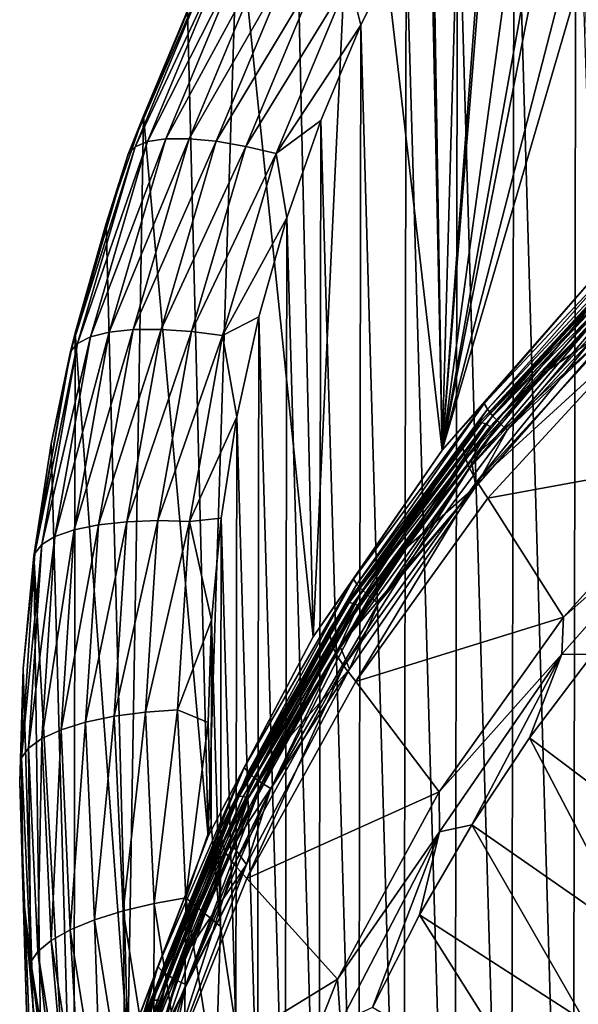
# Model space of a CAD drawing. Header units: metres. Extents: x -24 to 24, y -256 to 25.
# Tile 79 of 256: x -24.29 to -17.63, y -225.57 to -213.84. Entities that reach past the tile are written whole.
import ezdxf

# ---------------------------------------------------------------- set-up
doc = ezdxf.new("R2010")
doc.units = ezdxf.units.M
doc.layers.add('solid_DOMO_KURZ_SW0002', color=7, linetype='CONTINUOUS')

msp = doc.modelspace()

# ---------------------------------------------------------------- linework, layer by layer
at = {"layer": 'solid_DOMO_KURZ_SW0002'}
for points in [[(-16.332239, -207.774078, 168.932022), (-17.657221, -209.671875, 169.505798), (-16.905218, -235.670044, 177.717178)], [(-20.269735, -210.163788, 167.214157), (-19.457464, -209.056824, 166.879623), (-19.254427, -218.96666, 136.113297)], [(-19.457464, -209.056824, 166.879623), (-19.399977, -211.260544, 159.985413), (-19.254427, -218.96666, 136.113297)], [(-17.657221, -209.671875, 169.505798), (-18.394556, -210.674988, 169.807556), (-17.699261, -234.715576, 177.40123)], [(-17.657221, -209.671875, 169.505798), (-17.699261, -234.715576, 177.40123), (-16.905218, -235.670044, 177.717178)], [(-21.013554, -211.314011, 167.563049), (-20.269735, -210.163788, 167.214157), (-20.788355, -221.190948, 136.814606)], [(-20.269735, -210.163788, 167.214157), (-19.254427, -218.96666, 136.113297), (-20.788355, -221.190948, 136.814606)], [(-18.394556, -210.674988, 169.807556), (-19.069647, -211.716858, 170.122253), (-18.433311, -233.718689, 177.072433)], [(-18.394556, -210.674988, 169.807556), (-18.433311, -233.718689, 177.072433), (-17.699261, -234.715576, 177.40123)], [(-21.686182, -212.503296, 167.92514), (-21.013554, -211.314011, 167.563049), (-20.788355, -221.190948, 136.814606)], [(-19.399977, -211.260544, 159.985413), (-19.342718, -213.456223, 153.116425), (-19.254427, -218.96666, 136.113297)], [(-19.069647, -211.716858, 170.122253), (-19.679756, -212.793442, 170.448776), (-19.104725, -232.682892, 176.732086)], [(-19.069647, -211.716858, 170.122253), (-19.104725, -232.682892, 176.732086), (-18.433311, -233.718689, 177.072433)], [(-22.28548, -213.727829, 168.299423), (-21.686182, -212.503296, 167.92514), (-22.041159, -223.570023, 137.564728)], [(-21.686182, -212.503296, 167.92514), (-20.788355, -221.190948, 136.814606), (-22.041159, -223.570023, 137.564728)], [(-20.36063, -213.341309, 170.575256), (-20.22323, -213.901581, 170.786331), (-19.679756, -212.793442, 170.448776)], [(-19.679756, -212.793442, 170.448776), (-20.22323, -213.901581, 170.786331), (-19.711382, -231.611603, 176.381439)], [(-19.679756, -212.793442, 170.448776), (-19.711382, -231.611603, 176.381439), (-19.104725, -232.682892, 176.732086)], [(-21.971598, -213.092178, 168.853607), (-22.048979, -213.170685, 168.47406), (-22.992355, -215.44194, 169.167145)], [(-21.971598, -213.092178, 168.853607), (-22.992355, -215.44194, 169.167145), (-22.911665, -215.354614, 169.544067)], [(-22.911665, -215.354614, 169.544067), (-22.762413, -215.291077, 169.922272), (-21.828466, -213.04425, 169.236465)], [(-21.971598, -213.092178, 168.853607), (-22.911665, -215.354614, 169.544067), (-21.828466, -213.04425, 169.236465)], [(-22.762413, -215.291077, 169.922272), (-22.545235, -215.257065, 170.282471), (-21.620197, -213.032501, 169.603271)], [(-21.828466, -213.04425, 169.236465), (-22.762413, -215.291077, 169.922272), (-21.620197, -213.032501, 169.603271)], [(-21.620197, -213.032501, 169.603271), (-22.545235, -215.257065, 170.282471), (-21.354166, -213.059387, 169.934311)], [(-22.545235, -215.257065, 170.282471), (-22.267822, -215.255829, 170.605148), (-21.354166, -213.059387, 169.934311)], [(-21.354166, -213.059387, 169.934311), (-22.267822, -215.255829, 170.605148), (-21.043839, -213.123566, 170.21286)], [(-22.992355, -215.44194, 169.167145), (-22.048979, -213.170685, 168.47406), (-22.809324, -214.983337, 168.684677)], [(-22.048979, -213.170685, 168.47406), (-22.28548, -213.727829, 168.299423), (-22.809324, -214.983337, 168.684677)], [(-22.267822, -215.255829, 170.605148), (-21.944221, -215.28743, 170.874039), (-21.043839, -213.123566, 170.21286)], [(-21.043839, -213.123566, 170.21286), (-21.944221, -215.28743, 170.874039), (-20.706577, -213.220047, 170.427872)], [(-21.944221, -215.28743, 170.874039), (-21.592535, -215.348709, 171.078598), (-20.706577, -213.220047, 170.427872)], [(-20.706577, -213.220047, 170.427872), (-21.592535, -215.348709, 171.078598), (-20.36063, -213.341309, 170.575256)], [(-17.58033, -213.248047, 147.049576), (-17.460114, -216.927261, 135.470276), (-19.254427, -218.96666, 136.113297)], [(-17.791771, -213.311783, 147.585251), (-17.58033, -213.248047, 147.049576), (-19.254427, -218.96666, 136.113297)], [(-18.158678, -213.407501, 148.604645), (-17.791771, -213.311783, 147.585251), (-19.254427, -218.96666, 136.113297)], [(-21.592535, -215.348709, 171.078598), (-21.231791, -215.434036, 171.215302), (-20.36063, -213.341309, 170.575256)], [(-20.36063, -213.341309, 170.575256), (-21.231791, -215.434036, 171.215302), (-20.22323, -213.901581, 170.786331)], [(-18.158678, -213.407501, 148.604645), (-19.254427, -218.96666, 136.113297), (-18.260885, -213.430038, 148.911682)], [(-18.50156, -213.473938, 149.681396), (-18.260885, -213.430038, 148.911682), (-19.254427, -218.96666, 136.113297)], [(-19.342718, -213.456223, 153.116425), (-19.097681, -213.501297, 151.956528), (-19.254427, -218.96666, 136.113297)], [(-18.816017, -213.506454, 150.804306), (-18.50156, -213.473938, 149.681396), (-19.254427, -218.96666, 136.113297)], [(-19.097681, -213.501297, 151.956528), (-18.845066, -213.50766, 150.91597), (-19.254427, -218.96666, 136.113297)], [(-18.816017, -213.506454, 150.804306), (-19.254427, -218.96666, 136.113297), (-18.845066, -213.50766, 150.91597)], [(-22.809324, -214.983337, 168.684677), (-22.28548, -213.727829, 168.299423), (-22.041159, -223.570023, 137.564728)], [(-21.231791, -215.434036, 171.215302), (-20.698305, -215.037674, 171.133926), (-20.22323, -213.901581, 170.786331)], [(-20.22323, -213.901581, 170.786331), (-20.698305, -215.037674, 171.133926), (-20.251211, -230.508392, 176.02182)], [(-20.22323, -213.901581, 170.786331), (-20.251211, -230.508392, 176.02182), (-19.711382, -231.611603, 176.381439)], [(-23.255857, -216.265366, 169.079666), (-22.809324, -214.983337, 168.684677), (-22.995892, -226.071732, 138.353516)], [(-22.992355, -215.44194, 169.167145), (-22.809324, -214.983337, 168.684677), (-23.255857, -216.265366, 169.079666)], [(-22.809324, -214.983337, 168.684677), (-22.041159, -223.570023, 137.564728), (-22.995892, -226.071732, 138.353516)], [(-21.231791, -215.434036, 171.215302), (-21.103296, -216.197556, 171.490387), (-20.698305, -215.037674, 171.133926)], [(-20.698305, -215.037674, 171.133926), (-21.103296, -216.197556, 171.490387), (-20.722435, -229.377075, 175.654572)], [(-20.698305, -215.037674, 171.133926), (-20.722435, -229.377075, 175.654572), (-20.251211, -230.508392, 176.02182)], [(-23.597685, -217.697342, 170.265411), (-23.443964, -217.617676, 170.638748), (-22.762413, -215.291077, 169.922272)], [(-22.911665, -215.354614, 169.544067), (-23.597685, -217.697342, 170.265411), (-22.762413, -215.291077, 169.922272)], [(-23.443964, -217.617676, 170.638748), (-23.220285, -217.560623, 170.991974), (-22.545235, -215.257065, 170.282471)], [(-22.762413, -215.291077, 169.922272), (-23.443964, -217.617676, 170.638748), (-22.545235, -215.257065, 170.282471)], [(-23.220285, -217.560623, 170.991974), (-22.93457, -217.530273, 171.305878), (-22.267822, -215.255829, 170.605148)], [(-22.545235, -215.257065, 170.282471), (-23.220285, -217.560623, 170.991974), (-22.267822, -215.255829, 170.605148)], [(-22.267822, -215.255829, 170.605148), (-22.93457, -217.530273, 171.305878), (-21.944221, -215.28743, 170.874039)], [(-22.93457, -217.530273, 171.305878), (-22.601282, -217.528168, 171.56459), (-21.944221, -215.28743, 170.874039)], [(-21.944221, -215.28743, 170.874039), (-22.601282, -217.528168, 171.56459), (-21.592535, -215.348709, 171.078598)], [(-22.911665, -215.354614, 169.544067), (-22.992355, -215.44194, 169.167145), (-23.68079, -217.793808, 169.891251)], [(-22.911665, -215.354614, 169.544067), (-23.68079, -217.793808, 169.891251), (-23.597685, -217.697342, 170.265411)], [(-23.68079, -217.793808, 169.891251), (-22.992355, -215.44194, 169.167145), (-23.623585, -217.56958, 169.483154)], [(-22.992355, -215.44194, 169.167145), (-23.255857, -216.265366, 169.079666), (-23.623585, -217.56958, 169.483154)], [(-22.601282, -217.528168, 171.56459), (-22.239067, -217.553009, 171.758148), (-21.592535, -215.348709, 171.078598)], [(-21.592535, -215.348709, 171.078598), (-22.239067, -217.553009, 171.758148), (-21.231791, -215.434036, 171.215302)], [(-22.239067, -217.553009, 171.758148), (-21.867525, -217.60112, 171.883621), (-21.231791, -215.434036, 171.215302)], [(-21.231791, -215.434036, 171.215302), (-21.867525, -217.60112, 171.883621), (-21.103296, -216.197556, 171.490387)], [(-21.867525, -217.60112, 171.883621), (-21.436848, -217.377289, 171.854599), (-21.103296, -216.197556, 171.490387)], [(-21.103296, -216.197556, 171.490387), (-21.436848, -217.377289, 171.854599), (-21.123505, -228.221268, 175.280991)], [(-21.103296, -216.197556, 171.490387), (-21.123505, -228.221268, 175.280991), (-20.722435, -229.377075, 175.654572)], [(-23.623585, -217.56958, 169.483154), (-23.255857, -216.265366, 169.079666), (-22.995892, -226.071732, 138.353516)], [(-16.96101, -216.500122, 135.201324), (-18.753395, -218.412964, 135.804443), (-17.460114, -216.927261, 135.470276)], [(-18.713991, -218.478943, 135.699677), (-18.753395, -218.412964, 135.804443), (-16.96101, -216.500122, 135.201324)], [(-16.925373, -216.570114, 135.097824), (-18.713991, -218.478943, 135.699677), (-16.96101, -216.500122, 135.201324)], [(-18.651791, -218.557144, 135.616623), (-18.713991, -218.478943, 135.699677), (-16.925373, -216.570114, 135.097824)], [(-16.86912, -216.654663, 135.016769), (-18.651791, -218.557144, 135.616623), (-16.925373, -216.570114, 135.097824)], [(-18.806799, -218.637589, 135.308716), (-16.975731, -216.674927, 134.689896), (-17.178091, -216.87709, 134.672638)], [(-16.950569, -216.677917, 134.763977), (-16.975731, -216.674927, 134.689896), (-18.806799, -218.637589, 135.308716)], [(-16.950569, -216.677917, 134.763977), (-18.806799, -218.637589, 135.308716), (-18.778921, -218.637665, 135.381882)], [(-16.950569, -216.677917, 134.763977), (-18.778921, -218.637665, 135.381882), (-16.911371, -216.698593, 134.828522)], [(-18.778921, -218.637665, 135.381882), (-18.735497, -218.653824, 135.445007), (-16.911371, -216.698593, 134.828522)], [(-16.911371, -216.698593, 134.828522), (-18.735497, -218.653824, 135.445007), (-16.861982, -216.734955, 134.877197)], [(-18.570997, -218.642288, 135.560867), (-18.651791, -218.557144, 135.616623), (-16.86912, -216.654663, 135.016769)], [(-16.796047, -216.748032, 134.963623), (-18.570997, -218.642288, 135.560867), (-16.86912, -216.654663, 135.016769)], [(-18.735497, -218.653824, 135.445007), (-18.68078, -218.684464, 135.491867), (-16.861982, -216.734955, 134.877197)], [(-16.861982, -216.734955, 134.877197), (-18.68078, -218.684464, 135.491867), (-17.080183, -217.048019, 134.988663)], [(-16.796047, -216.748032, 134.963623), (-18.477064, -218.728607, 135.536209), (-18.570997, -218.642288, 135.560867)], [(-16.796047, -216.748032, 134.963623), (-16.71109, -216.843933, 134.941986), (-18.477064, -218.728607, 135.536209)], [(-18.477064, -218.728607, 135.536209), (-16.71109, -216.843933, 134.941986), (-17.096043, -217.403122, 135.100616)], [(-18.753395, -218.412964, 135.804443), (-19.254427, -218.96666, 136.113297), (-17.460114, -216.927261, 135.470276)], [(-19.02, -218.902344, 135.311188), (-17.178091, -216.87709, 134.672638), (-18.970865, -219.074539, 134.553482)], [(-18.806799, -218.637589, 135.308716), (-17.178091, -216.87709, 134.672638), (-19.02, -218.902344, 135.311188)], [(-17.178091, -216.87709, 134.672638), (-17.11985, -217.053238, 133.916168), (-18.970865, -219.074539, 134.553482)], [(-18.970865, -219.074539, 134.553482), (-17.11985, -217.053238, 133.916168), (-18.926758, -219.184265, 134.20195)], [(-17.11985, -217.053238, 133.916168), (-17.073933, -217.165939, 133.565613), (-18.926758, -219.184265, 134.20195)], [(-18.68078, -218.684464, 135.491867), (-18.024982, -218.037537, 135.300659), (-17.080183, -217.048019, 134.988663)], [(-18.024982, -218.037537, 135.300659), (-17.096043, -217.403122, 135.100616), (-17.080183, -217.048019, 134.988663)], [(-18.926758, -219.184265, 134.20195), (-17.073933, -217.165939, 133.565613), (-18.837637, -219.341324, 133.876404)], [(-17.073933, -217.165939, 133.565613), (-16.991003, -217.332138, 133.24292), (-18.837637, -219.341324, 133.876404)], [(-21.867525, -217.60112, 171.883621), (-21.697836, -218.572693, 172.225372), (-21.436848, -217.377289, 171.854599)], [(-21.436848, -217.377289, 171.854599), (-21.697836, -218.572693, 172.225372), (-21.453077, -227.045074, 174.902466)], [(-21.436848, -217.377289, 171.854599), (-21.453077, -227.045074, 174.902466), (-21.123505, -228.221268, 175.280991)], [(-18.906836, -219.078522, 135.628876), (-18.853086, -219.400085, 135.730255), (-17.096043, -217.403122, 135.100616)], [(-18.906836, -219.078522, 135.628876), (-17.096043, -217.403122, 135.100616), (-18.024982, -218.037537, 135.300659)], [(-18.477064, -218.728607, 135.536209), (-17.096043, -217.403122, 135.100616), (-18.853086, -219.400085, 135.730255)], [(-18.837637, -219.341324, 133.876404), (-16.991003, -217.332138, 133.24292), (-16.874403, -217.545639, 132.961655)], [(-23.637766, -219.917358, 171.724411), (-23.346914, -219.857239, 172.029175), (-22.93457, -217.530273, 171.305878)], [(-23.220285, -217.560623, 170.991974), (-23.637766, -219.917358, 171.724411), (-22.93457, -217.530273, 171.305878)], [(-23.346914, -219.857239, 172.029175), (-23.007635, -219.820663, 172.277298), (-22.601282, -217.528168, 171.56459)], [(-22.93457, -217.530273, 171.305878), (-23.346914, -219.857239, 172.029175), (-22.601282, -217.528168, 171.56459)], [(-22.601282, -217.528168, 171.56459), (-23.007635, -219.820663, 172.277298), (-22.239067, -217.553009, 171.758148)], [(-23.007635, -219.820663, 172.277298), (-22.63891, -219.808258, 172.459427), (-22.239067, -217.553009, 171.758148)], [(-22.239067, -217.553009, 171.758148), (-22.63891, -219.808258, 172.459427), (-21.867525, -217.60112, 171.883621)], [(-18.837637, -219.341324, 133.876404), (-16.874403, -217.545639, 132.961655), (-18.70702, -219.539932, 133.590454)], [(-16.084864, -219.057816, 131.444183), (-18.70702, -219.539932, 133.590454), (-16.874403, -217.545639, 132.961655)], [(-24.021948, -220.094147, 171.010147), (-23.865465, -219.997971, 171.378433), (-23.443964, -217.617676, 170.638748)], [(-23.597685, -217.697342, 170.265411), (-24.021948, -220.094147, 171.010147), (-23.443964, -217.617676, 170.638748)], [(-23.911264, -218.891571, 169.893845), (-23.623585, -217.56958, 169.483154), (-23.639647, -228.662231, 139.170288)], [(-23.68079, -217.793808, 169.891251), (-23.623585, -217.56958, 169.483154), (-23.911264, -218.891571, 169.893845)], [(-23.865465, -219.997971, 171.378433), (-23.637766, -219.917358, 171.724411), (-23.220285, -217.560623, 170.991974)], [(-23.443964, -217.617676, 170.638748), (-23.865465, -219.997971, 171.378433), (-23.220285, -217.560623, 170.991974)], [(-23.623585, -217.56958, 169.483154), (-22.995892, -226.071732, 138.353516), (-23.639647, -228.662231, 139.170288)], [(-22.63891, -219.808258, 172.459427), (-22.260689, -219.818344, 172.573227), (-21.867525, -217.60112, 171.883621)], [(-21.867525, -217.60112, 171.883621), (-22.260689, -219.818344, 172.573227), (-21.697836, -218.572693, 172.225372)], [(-23.597685, -217.697342, 170.265411), (-23.68079, -217.793808, 169.891251), (-24.106548, -220.199936, 170.638855)], [(-23.597685, -217.697342, 170.265411), (-24.106548, -220.199936, 170.638855), (-24.021948, -220.094147, 171.010147)], [(-23.68079, -217.793808, 169.891251), (-23.911264, -218.891571, 169.893845), (-24.117935, -220.226974, 170.31044)], [(-24.106548, -220.199936, 170.638855), (-23.68079, -217.793808, 169.891251), (-24.117935, -220.226974, 170.31044)], [(-18.68078, -218.684464, 135.491867), (-18.906836, -219.078522, 135.628876), (-18.024982, -218.037537, 135.300659)], [(-18.753395, -218.412964, 135.804443), (-20.309942, -220.505188, 136.464127), (-19.254427, -218.96666, 136.113297)], [(-20.267269, -220.566772, 136.357971), (-20.309942, -220.505188, 136.464127), (-18.753395, -218.412964, 135.804443)], [(-18.713991, -218.478943, 135.699677), (-20.267269, -220.566772, 136.357971), (-18.753395, -218.412964, 135.804443)], [(-20.199907, -220.638031, 136.27272), (-20.267269, -220.566772, 136.357971), (-18.713991, -218.478943, 135.699677)], [(-18.651791, -218.557144, 135.616623), (-20.199907, -220.638031, 136.27272), (-18.713991, -218.478943, 135.699677)], [(-22.260689, -219.818344, 172.573227), (-21.885506, -219.780243, 172.601639), (-21.697836, -218.572693, 172.225372)], [(-21.697836, -218.572693, 172.225372), (-21.885506, -219.780243, 172.601639), (-21.710085, -225.852173, 174.520294)], [(-21.697836, -218.572693, 172.225372), (-21.710085, -225.852173, 174.520294), (-21.453077, -227.045074, 174.902466)], [(-20.112406, -220.714142, 136.214127), (-20.199907, -220.638031, 136.27272), (-18.651791, -218.557144, 135.616623)], [(-18.570997, -218.642288, 135.560867), (-20.112406, -220.714142, 136.214127), (-18.651791, -218.557144, 135.616623)], [(-20.389866, -220.787521, 135.986588), (-18.806799, -218.637589, 135.308716), (-19.02, -218.902344, 135.311188)], [(-18.778921, -218.637665, 135.381882), (-18.806799, -218.637589, 135.308716), (-20.389866, -220.787521, 135.986588)], [(-18.778921, -218.637665, 135.381882), (-20.389866, -220.787521, 135.986588), (-20.359644, -220.784409, 136.058746)], [(-18.778921, -218.637665, 135.381882), (-20.359644, -220.784409, 136.058746), (-18.735497, -218.653824, 135.445007)], [(-20.359644, -220.784409, 136.058746), (-20.312561, -220.795593, 136.1203), (-18.735497, -218.653824, 135.445007)], [(-18.735497, -218.653824, 135.445007), (-20.312561, -220.795593, 136.1203), (-18.68078, -218.684464, 135.491867)], [(-20.312561, -220.795593, 136.1203), (-20.253241, -220.819977, 136.165207), (-18.68078, -218.684464, 135.491867)], [(-18.68078, -218.684464, 135.491867), (-20.253241, -220.819977, 136.165207), (-18.906836, -219.078522, 135.628876)], [(-18.570997, -218.642288, 135.560867), (-20.010675, -220.789993, 136.186172), (-20.112406, -220.714142, 136.214127)], [(-18.570997, -218.642288, 135.560867), (-18.477064, -218.728607, 135.536209), (-20.010675, -220.789993, 136.186172)], [(-20.010675, -220.789993, 136.186172), (-18.477064, -218.728607, 135.536209), (-18.853086, -219.400085, 135.730255)], [(-24.117935, -220.226974, 170.31044), (-23.911264, -218.891571, 169.893845), (-23.639647, -228.662231, 139.170288)], [(-20.600977, -221.11911, 136.010132), (-19.02, -218.902344, 135.311188), (-20.561092, -221.288574, 135.251572)], [(-20.389866, -220.787521, 135.986588), (-19.02, -218.902344, 135.311188), (-20.600977, -221.11911, 136.010132)], [(-19.02, -218.902344, 135.311188), (-18.970865, -219.074539, 134.553482), (-20.561092, -221.288574, 135.251572)], [(-20.309942, -220.505188, 136.464127), (-20.788355, -221.190948, 136.814606), (-19.254427, -218.96666, 136.113297)], [(-20.561092, -221.288574, 135.251572), (-18.970865, -219.074539, 134.553482), (-20.518877, -221.395706, 134.8992)], [(-18.970865, -219.074539, 134.553482), (-18.926758, -219.184265, 134.20195), (-20.518877, -221.395706, 134.8992)], [(-20.253241, -220.819977, 136.165207), (-19.722679, -220.167343, 135.972183), (-18.906836, -219.078522, 135.628876)], [(-19.722679, -220.167343, 135.972183), (-18.853086, -219.400085, 135.730255), (-18.906836, -219.078522, 135.628876)], [(-16.084864, -219.057816, 131.444183), (-17.80855, -220.958801, 132.043564), (-18.70702, -219.539932, 133.590454)], [(-16.117195, -219.460648, 131.3013), (-17.80855, -220.958801, 132.043564), (-16.084864, -219.057816, 131.444183)], [(-20.518877, -221.395706, 134.8992), (-18.926758, -219.184265, 134.20195), (-20.424662, -221.54306, 134.570587)], [(-18.926758, -219.184265, 134.20195), (-18.837637, -219.341324, 133.876404), (-20.424662, -221.54306, 134.570587)], [(-20.469692, -221.300232, 136.329376), (-20.35515, -221.578064, 136.416977), (-18.853086, -219.400085, 135.730255)], [(-20.469692, -221.300232, 136.329376), (-18.853086, -219.400085, 135.730255), (-19.722679, -220.167343, 135.972183)], [(-20.424662, -221.54306, 134.570587), (-18.837637, -219.341324, 133.876404), (-20.282089, -221.725204, 134.279465)], [(-20.010675, -220.789993, 136.186172), (-18.853086, -219.400085, 135.730255), (-20.35515, -221.578064, 136.416977)], [(-18.837637, -219.341324, 133.876404), (-18.70702, -219.539932, 133.590454), (-20.282089, -221.725204, 134.279465)], [(-17.80855, -220.958801, 132.043564), (-20.282089, -221.725204, 134.279465), (-18.70702, -219.539932, 133.590454)], [(-17.82765, -221.397522, 131.911972), (-17.80855, -220.958801, 132.043564), (-16.117195, -219.460648, 131.3013)], [(-17.462515, -221.401932, 131.684647), (-17.82765, -221.397522, 131.911972), (-16.117195, -219.460648, 131.3013)], [(-22.260689, -219.818344, 172.573227), (-21.999157, -220.995392, 172.982056), (-21.885506, -219.780243, 172.601639)], [(-21.885506, -219.780243, 172.601639), (-21.999157, -220.995392, 172.982056), (-21.893686, -224.646729, 174.135834)], [(-21.885506, -219.780243, 172.601639), (-21.893686, -224.646729, 174.135834), (-21.710085, -225.852173, 174.520294)], [(-23.793034, -222.301025, 172.471985), (-23.500273, -222.210815, 172.767349), (-23.346914, -219.857239, 172.029175)], [(-23.637766, -219.917358, 171.724411), (-23.793034, -222.301025, 172.471985), (-23.346914, -219.857239, 172.029175)], [(-23.500273, -222.210815, 172.767349), (-23.158766, -222.139404, 173.004593), (-23.007635, -219.820663, 172.277298)], [(-23.346914, -219.857239, 172.029175), (-23.500273, -222.210815, 172.767349), (-23.007635, -219.820663, 172.277298)], [(-23.158766, -222.139404, 173.004593), (-22.787617, -222.08934, 173.174973), (-22.63891, -219.808258, 172.459427)], [(-23.007635, -219.820663, 172.277298), (-23.158766, -222.139404, 173.004593), (-22.63891, -219.808258, 172.459427)], [(-22.63891, -219.808258, 172.459427), (-22.787617, -222.08934, 173.174973), (-22.260689, -219.818344, 172.573227)], [(-22.787617, -222.08934, 173.174973), (-22.406914, -222.060989, 173.276764), (-22.260689, -219.818344, 172.573227)], [(-22.260689, -219.818344, 172.573227), (-22.406914, -222.060989, 173.276764), (-21.999157, -220.995392, 172.982056)], [(-24.179739, -222.518311, 171.770355), (-24.022228, -222.405457, 172.133423), (-23.865465, -219.997971, 171.378433)], [(-24.021948, -220.094147, 171.010147), (-24.179739, -222.518311, 171.770355), (-23.865465, -219.997971, 171.378433)], [(-24.022228, -222.405457, 172.133423), (-23.793034, -222.301025, 172.471985), (-23.637766, -219.917358, 171.724411)], [(-23.865465, -219.997971, 171.378433), (-24.022228, -222.405457, 172.133423), (-23.637766, -219.917358, 171.724411)], [(-24.021948, -220.094147, 171.010147), (-24.106548, -220.199936, 170.638855), (-24.264894, -222.63353, 171.402008)], [(-24.021948, -220.094147, 171.010147), (-24.264894, -222.63353, 171.402008), (-24.179739, -222.518311, 171.770355)], [(-24.264894, -222.63353, 171.402008), (-24.106548, -220.199936, 170.638855), (-24.242851, -221.571075, 170.731522)], [(-24.106548, -220.199936, 170.638855), (-24.117935, -220.226974, 170.31044), (-24.242851, -221.571075, 170.731522)], [(-24.242851, -221.571075, 170.731522), (-24.117935, -220.226974, 170.31044), (-23.963715, -231.306488, 140.004028)], [(-24.117935, -220.226974, 170.31044), (-23.639647, -228.662231, 139.170288), (-23.963715, -231.306488, 140.004028)], [(-20.253241, -220.819977, 136.165207), (-20.469692, -221.300232, 136.329376), (-19.722679, -220.167343, 135.972183)], [(-20.309942, -220.505188, 136.464127), (-21.611082, -222.750458, 137.172058), (-20.788355, -221.190948, 136.814606)], [(-21.565674, -222.807327, 137.064407), (-21.611082, -222.750458, 137.172058), (-20.309942, -220.505188, 136.464127)], [(-20.267269, -220.566772, 136.357971), (-21.565674, -222.807327, 137.064407), (-20.309942, -220.505188, 136.464127)], [(-21.493998, -222.87114, 136.976807), (-21.565674, -222.807327, 137.064407), (-20.267269, -220.566772, 136.357971)], [(-20.199907, -220.638031, 136.27272), (-21.493998, -222.87114, 136.976807), (-20.267269, -220.566772, 136.357971)], [(-21.40089, -222.937592, 136.915176), (-21.493998, -222.87114, 136.976807), (-20.199907, -220.638031, 136.27272)], [(-20.112406, -220.714142, 136.214127), (-21.40089, -222.937592, 136.915176), (-20.199907, -220.638031, 136.27272)], [(-20.112406, -220.714142, 136.214127), (-21.292643, -223.002182, 136.883667), (-21.40089, -222.937592, 136.915176)], [(-20.112406, -220.714142, 136.214127), (-20.010675, -220.789993, 136.186172), (-21.292643, -223.002182, 136.883667)], [(-20.359644, -220.784409, 136.058746), (-20.389866, -220.787521, 135.986588), (-21.70406, -223.096359, 136.714569)], [(-20.359644, -220.784409, 136.058746), (-21.70406, -223.096359, 136.714569), (-21.671888, -223.089828, 136.785645)], [(-21.70406, -223.096359, 136.714569), (-20.389866, -220.787521, 135.986588), (-20.600977, -221.11911, 136.010132)], [(-20.359644, -220.784409, 136.058746), (-21.671888, -223.089828, 136.785645), (-20.312561, -220.795593, 136.1203)], [(-21.671888, -223.089828, 136.785645), (-21.621773, -223.095688, 136.84552), (-20.312561, -220.795593, 136.1203)], [(-20.312561, -220.795593, 136.1203), (-21.621773, -223.095688, 136.84552), (-20.253241, -220.819977, 136.165207)], [(-21.621773, -223.095688, 136.84552), (-21.558626, -223.113358, 136.888306), (-20.253241, -220.819977, 136.165207)], [(-20.253241, -220.819977, 136.165207), (-21.558626, -223.113358, 136.888306), (-20.469692, -221.300232, 136.329376)], [(-21.292643, -223.002182, 136.883667), (-20.010675, -220.789993, 136.186172), (-20.35515, -221.578064, 136.416977)], [(-22.406914, -222.060989, 173.276764), (-22.038458, -222.214249, 173.365417), (-21.999157, -220.995392, 172.982056)], [(-21.999157, -220.995392, 172.982056), (-22.038458, -222.214249, 173.365417), (-22.00325, -223.432785, 173.750458)], [(-21.999157, -220.995392, 172.982056), (-22.00325, -223.432785, 173.750458), (-21.893686, -224.646729, 174.135834)], [(-17.80855, -220.958801, 132.043564), (-19.28672, -223.039383, 132.69957), (-20.282089, -221.725204, 134.279465)], [(-17.82765, -221.397522, 131.911972), (-19.28672, -223.039383, 132.69957), (-17.80855, -220.958801, 132.043564)], [(-21.611082, -222.750458, 137.172058), (-22.041159, -223.570023, 137.564728), (-20.788355, -221.190948, 136.814606)], [(-21.899332, -223.496979, 136.759872), (-20.600977, -221.11911, 136.010132), (-21.868673, -223.664902, 136.000824)], [(-21.70406, -223.096359, 136.714569), (-20.600977, -221.11911, 136.010132), (-21.899332, -223.496979, 136.759872)], [(-20.600977, -221.11911, 136.010132), (-20.561092, -221.288574, 135.251572), (-21.868673, -223.664902, 136.000824)], [(-21.868673, -223.664902, 136.000824), (-20.561092, -221.288574, 135.251572), (-21.82836, -223.769821, 135.64772)], [(-20.561092, -221.288574, 135.251572), (-20.518877, -221.395706, 134.8992), (-21.82836, -223.769821, 135.64772)], [(-21.558626, -223.113358, 136.888306), (-21.145252, -222.473236, 136.699219), (-20.469692, -221.300232, 136.329376)], [(-21.145252, -222.473236, 136.699219), (-20.35515, -221.578064, 136.416977), (-20.469692, -221.300232, 136.329376)], [(-21.82836, -223.769821, 135.64772), (-20.518877, -221.395706, 134.8992), (-21.730202, -223.906998, 135.315918)], [(-20.518877, -221.395706, 134.8992), (-20.424662, -221.54306, 134.570587), (-21.730202, -223.906998, 135.315918)], [(-19.28376, -223.515091, 132.57962), (-19.28672, -223.039383, 132.69957), (-17.82765, -221.397522, 131.911972)], [(-18.900957, -223.43335, 132.32515), (-19.28376, -223.515091, 132.57962), (-17.82765, -221.397522, 131.911972)], [(-18.2129, -222.397568, 131.998566), (-18.900957, -223.43335, 132.32515), (-17.82765, -221.397522, 131.911972)], [(-17.462515, -221.401932, 131.684647), (-18.2129, -222.397568, 131.998566), (-17.82765, -221.397522, 131.911972)], [(-16.313431, -223.822449, 130.932861), (-18.2129, -222.397568, 131.998566), (-17.462515, -221.401932, 131.684647)], [(-21.730202, -223.906998, 135.315918), (-20.424662, -221.54306, 134.570587), (-21.577927, -224.071396, 135.019226)], [(-20.424662, -221.54306, 134.570587), (-20.282089, -221.725204, 134.279465), (-21.577927, -224.071396, 135.019226)], [(-24.285593, -222.919327, 171.155701), (-24.242851, -221.571075, 170.731522), (-23.963715, -231.306488, 140.004028)], [(-24.264894, -222.63353, 171.402008), (-24.242851, -221.571075, 170.731522), (-24.285593, -222.919327, 171.155701)], [(-21.746981, -223.68222, 137.080414), (-21.581947, -223.907669, 137.151505), (-20.35515, -221.578064, 136.416977)], [(-21.746981, -223.68222, 137.080414), (-20.35515, -221.578064, 136.416977), (-21.145252, -222.473236, 136.699219)], [(-21.292643, -223.002182, 136.883667), (-20.35515, -221.578064, 136.416977), (-21.581947, -223.907669, 137.151505)], [(-19.28672, -223.039383, 132.69957), (-21.577927, -224.071396, 135.019226), (-20.282089, -221.725204, 134.279465)], [(-23.158766, -222.139404, 173.004593), (-23.052971, -224.458572, 173.738495), (-22.787617, -222.08934, 173.174973)], [(-23.052971, -224.458572, 173.738495), (-22.683517, -224.37088, 173.896912), (-22.787617, -222.08934, 173.174973)], [(-22.787617, -222.08934, 173.174973), (-22.683517, -224.37088, 173.896912), (-22.406914, -222.060989, 173.276764)], [(-22.683517, -224.37088, 173.896912), (-22.304552, -224.304092, 173.986511), (-22.406914, -222.060989, 173.276764)], [(-22.406914, -222.060989, 173.276764), (-22.304552, -224.304092, 173.986511), (-22.038458, -222.214249, 173.365417)], [(-23.793034, -222.301025, 172.471985), (-23.684341, -224.685089, 173.226471), (-23.500273, -222.210815, 172.767349)], [(-23.684341, -224.685089, 173.226471), (-23.392918, -224.564804, 173.512299), (-23.500273, -222.210815, 172.767349)], [(-23.500273, -222.210815, 172.767349), (-23.392918, -224.564804, 173.512299), (-23.158766, -222.139404, 173.004593)], [(-23.392918, -224.564804, 173.512299), (-23.052971, -224.458572, 173.738495), (-23.158766, -222.139404, 173.004593)], [(-22.304552, -224.304092, 173.986511), (-22.00325, -223.432785, 173.750458), (-22.038458, -222.214249, 173.365417)], [(-24.022228, -222.405457, 172.133423), (-23.912491, -224.813309, 172.895477), (-23.793034, -222.301025, 172.471985)], [(-23.912491, -224.813309, 172.895477), (-23.684341, -224.685089, 173.226471), (-23.793034, -222.301025, 172.471985)], [(-24.179739, -222.518311, 171.770355), (-24.069283, -224.942841, 172.537704), (-24.022228, -222.405457, 172.133423)], [(-24.069283, -224.942841, 172.537704), (-23.912491, -224.813309, 172.895477), (-24.022228, -222.405457, 172.133423)], [(-21.558626, -223.113358, 136.888306), (-21.746981, -223.68222, 137.080414), (-21.145252, -222.473236, 136.699219)], [(-16.963621, -224.781479, 131.235245), (-18.900957, -223.43335, 132.32515), (-18.2129, -222.397568, 131.998566)], [(-16.313431, -223.822449, 130.932861), (-16.963621, -224.781479, 131.235245), (-18.2129, -222.397568, 131.998566)], [(-24.179739, -222.518311, 171.770355), (-24.264894, -222.63353, 171.402008), (-24.154047, -225.06749, 172.172348)], [(-24.179739, -222.518311, 171.770355), (-24.154047, -225.06749, 172.172348), (-24.069283, -224.942841, 172.537704)], [(-24.264894, -222.63353, 171.402008), (-24.285593, -222.919327, 171.155701), (-24.246017, -224.267151, 171.581528)], [(-24.154047, -225.06749, 172.172348), (-24.264894, -222.63353, 171.402008), (-24.246017, -224.267151, 171.581528)], [(-21.611082, -222.750458, 137.172058), (-22.64045, -225.120544, 137.919342), (-22.041159, -223.570023, 137.564728)], [(-22.592878, -225.17244, 137.810135), (-22.64045, -225.120544, 137.919342), (-21.611082, -222.750458, 137.172058)], [(-21.565674, -222.807327, 137.064407), (-22.592878, -225.17244, 137.810135), (-21.611082, -222.750458, 137.172058)], [(-22.517788, -225.228394, 137.720047), (-22.592878, -225.17244, 137.810135), (-21.565674, -222.807327, 137.064407)], [(-21.493998, -222.87114, 136.976807), (-22.517788, -225.228394, 137.720047), (-21.565674, -222.807327, 137.064407)], [(-24.285593, -222.919327, 171.155701), (-23.963715, -231.306488, 140.004028), (-23.963715, -233.96875, 140.84343)], [(-24.246017, -224.267151, 171.581528), (-24.285593, -222.919327, 171.155701), (-23.963715, -233.96875, 140.84343)], [(-22.420246, -225.284622, 137.655197), (-22.517788, -225.228394, 137.720047), (-21.493998, -222.87114, 136.976807)], [(-21.40089, -222.937592, 136.915176), (-22.420246, -225.284622, 137.655197), (-21.493998, -222.87114, 136.976807)], [(-21.40089, -222.937592, 136.915176), (-22.306843, -225.337357, 137.619949), (-22.420246, -225.284622, 137.655197)], [(-21.40089, -222.937592, 136.915176), (-21.292643, -223.002182, 136.883667), (-22.306843, -225.337357, 137.619949)], [(-22.306843, -225.337357, 137.619949), (-21.292643, -223.002182, 136.883667), (-21.581947, -223.907669, 137.151505)], [(-19.28672, -223.039383, 132.69957), (-20.498993, -225.270874, 133.403152), (-21.577927, -224.071396, 135.019226)], [(-19.28376, -223.515091, 132.57962), (-20.498993, -225.270874, 133.403152), (-19.28672, -223.039383, 132.69957)], [(-21.671888, -223.089828, 136.785645), (-21.70406, -223.096359, 136.714569), (-22.732046, -225.533676, 137.483047)], [(-21.671888, -223.089828, 136.785645), (-22.732046, -225.533676, 137.483047), (-22.698351, -225.523529, 137.552994)], [(-22.732046, -225.533676, 137.483047), (-21.70406, -223.096359, 136.714569), (-21.899332, -223.496979, 136.759872)], [(-21.671888, -223.089828, 136.785645), (-22.698351, -225.523529, 137.552994), (-21.621773, -223.095688, 136.84552)], [(-22.698351, -225.523529, 137.552994), (-22.645863, -225.523758, 137.611084), (-21.621773, -223.095688, 136.84552)], [(-21.621773, -223.095688, 136.84552), (-22.645863, -225.523758, 137.611084), (-21.558626, -223.113358, 136.888306)], [(-22.645863, -225.523758, 137.611084), (-22.579727, -225.534332, 137.651627), (-21.558626, -223.113358, 136.888306)], [(-21.558626, -223.113358, 136.888306), (-22.579727, -225.534332, 137.651627), (-21.746981, -223.68222, 137.080414)], [(-22.897255, -226.003311, 137.550125), (-21.899332, -223.496979, 136.759872), (-22.875631, -226.170853, 136.790955)], [(-22.732046, -225.533676, 137.483047), (-21.899332, -223.496979, 136.759872), (-22.897255, -226.003311, 137.550125)], [(-21.899332, -223.496979, 136.759872), (-21.868673, -223.664902, 136.000824), (-22.875631, -226.170853, 136.790955)], [(-22.304552, -224.304092, 173.986511), (-21.893686, -224.646729, 174.135834), (-22.00325, -223.432785, 173.750458)], [(-20.464756, -225.783112, 133.294708), (-20.498993, -225.270874, 133.403152), (-19.28376, -223.515091, 132.57962)], [(-20.080885, -225.611038, 133.01178), (-20.464756, -225.783112, 133.294708), (-19.28376, -223.515091, 132.57962)], [(-19.52433, -224.505722, 132.663269), (-20.080885, -225.611038, 133.01178), (-19.28376, -223.515091, 132.57962)], [(-18.900957, -223.43335, 132.32515), (-19.52433, -224.505722, 132.663269), (-19.28376, -223.515091, 132.57962)], [(-17.551908, -225.776184, 131.548874), (-19.52433, -224.505722, 132.663269), (-18.900957, -223.43335, 132.32515)], [(-16.963621, -224.781479, 131.235245), (-17.551908, -225.776184, 131.548874), (-18.900957, -223.43335, 132.32515)], [(-22.64045, -225.120544, 137.919342), (-22.995892, -226.071732, 138.353516), (-22.041159, -223.570023, 137.564728)], [(-22.875631, -226.170853, 136.790955), (-21.868673, -223.664902, 136.000824), (-22.83717, -226.273911, 136.437241)], [(-21.868673, -223.664902, 136.000824), (-21.82836, -223.769821, 135.64772), (-22.83717, -226.273911, 136.437241)], [(-22.83717, -226.273911, 136.437241), (-21.82836, -223.769821, 135.64772), (-22.736267, -226.400558, 136.102127)], [(-21.82836, -223.769821, 135.64772), (-21.730202, -223.906998, 135.315918), (-22.736267, -226.400558, 136.102127)], [(-22.579727, -225.534332, 137.651627), (-22.272799, -224.922974, 137.471619), (-21.746981, -223.68222, 137.080414)], [(-22.272799, -224.922974, 137.471619), (-21.581947, -223.907669, 137.151505), (-21.746981, -223.68222, 137.080414)], [(-22.736267, -226.400558, 136.102127), (-21.730202, -223.906998, 135.315918), (-22.576693, -226.546204, 135.799515)], [(-22.720879, -226.191223, 137.871506), (-22.516848, -226.357315, 137.923874), (-21.581947, -223.907669, 137.151505)], [(-22.720879, -226.191223, 137.871506), (-21.581947, -223.907669, 137.151505), (-22.272799, -224.922974, 137.471619)], [(-21.730202, -223.906998, 135.315918), (-21.577927, -224.071396, 135.019226), (-22.576693, -226.546204, 135.799515)], [(-22.306843, -225.337357, 137.619949), (-21.581947, -223.907669, 137.151505), (-22.516848, -226.357315, 137.923874)], [(-20.498993, -225.270874, 133.403152), (-22.576693, -226.546204, 135.799515), (-21.577927, -224.071396, 135.019226)], [(-24.124256, -225.610001, 172.007568), (-24.246017, -224.267151, 171.581528), (-23.963715, -233.96875, 140.84343)], [(-24.154047, -225.06749, 172.172348), (-24.246017, -224.267151, 171.581528), (-24.124256, -225.610001, 172.007568)], [(-22.683517, -224.37088, 173.896912), (-22.327772, -226.627533, 174.617172), (-22.304552, -224.304092, 173.986511)], [(-22.327772, -226.627533, 174.617172), (-21.95475, -226.522766, 174.694519), (-22.304552, -224.304092, 173.986511)], [(-22.304552, -224.304092, 173.986511), (-21.95475, -226.522766, 174.694519), (-21.893686, -224.646729, 174.135834)], [(-23.392918, -224.564804, 173.512299), (-23.026049, -226.893066, 174.255661), (-23.052971, -224.458572, 173.738495)], [(-23.052971, -224.458572, 173.738495), (-22.691433, -226.752411, 174.470749), (-22.683517, -224.37088, 173.896912)], [(-23.026049, -226.893066, 174.255661), (-22.691433, -226.752411, 174.470749), (-23.052971, -224.458572, 173.738495)], [(-22.691433, -226.752411, 174.470749), (-22.327772, -226.627533, 174.617172), (-22.683517, -224.37088, 173.896912)], [(-23.684341, -224.685089, 173.226471), (-23.312904, -227.04306, 173.979431), (-23.392918, -224.564804, 173.512299)], [(-23.312904, -227.04306, 173.979431), (-23.026049, -226.893066, 174.255661), (-23.392918, -224.564804, 173.512299)], [(-18.076147, -226.802963, 131.87262), (-20.080885, -225.611038, 133.01178), (-19.52433, -224.505722, 132.663269)], [(-17.551908, -225.776184, 131.548874), (-18.076147, -226.802963, 131.87262), (-19.52433, -224.505722, 132.663269)], [(-23.912491, -224.813309, 172.895477), (-23.537476, -227.194809, 173.656021), (-23.684341, -224.685089, 173.226471)], [(-23.537476, -227.194809, 173.656021), (-23.312904, -227.04306, 173.979431), (-23.684341, -224.685089, 173.226471)], [(-21.95475, -226.522766, 174.694519), (-21.710085, -225.852173, 174.520294), (-21.893686, -224.646729, 174.135834)], [(-24.069283, -224.942841, 172.537704), (-23.691809, -227.34082, 173.303574), (-23.912491, -224.813309, 172.895477)], [(-23.691809, -227.34082, 173.303574), (-23.537476, -227.194809, 173.656021), (-23.912491, -224.813309, 172.895477)], [(-24.069283, -224.942841, 172.537704), (-24.154047, -225.06749, 172.172348), (-23.775246, -227.474792, 172.941223)], [(-24.069283, -224.942841, 172.537704), (-23.775246, -227.474792, 172.941223), (-23.691809, -227.34082, 173.303574)], [(-22.579727, -225.534332, 137.651627), (-22.720879, -226.191223, 137.871506), (-22.272799, -224.922974, 137.471619)], [(-24.154047, -225.06749, 172.172348), (-24.124256, -225.610001, 172.007568), (-23.920736, -226.943222, 172.432312)], [(-23.775246, -227.474792, 172.941223), (-24.154047, -225.06749, 172.172348), (-23.920736, -226.943222, 172.432312)], [(-22.64045, -225.120544, 137.919342), (-23.385099, -227.585663, 138.696594), (-22.995892, -226.071732, 138.353516)], [(-23.335964, -227.63237, 138.585739), (-23.385099, -227.585663, 138.696594), (-22.64045, -225.120544, 137.919342)], [(-22.592878, -225.17244, 137.810135), (-23.335964, -227.63237, 138.585739), (-22.64045, -225.120544, 137.919342)], [(-23.258404, -227.680145, 138.493088), (-23.335964, -227.63237, 138.585739), (-22.592878, -225.17244, 137.810135)], [(-22.517788, -225.228394, 137.720047), (-23.258404, -227.680145, 138.493088), (-22.592878, -225.17244, 137.810135)], [(-23.157654, -227.725754, 138.424881), (-23.258404, -227.680145, 138.493088), (-22.517788, -225.228394, 137.720047)], [(-22.420246, -225.284622, 137.655197), (-23.157654, -227.725754, 138.424881), (-22.517788, -225.228394, 137.720047)], [(-22.420246, -225.284622, 137.655197), (-23.040522, -227.766129, 138.385742), (-23.157654, -227.725754, 138.424881)], [(-22.420246, -225.284622, 137.655197), (-22.306843, -225.337357, 137.619949), (-23.040522, -227.766129, 138.385742)], [(-20.498993, -225.270874, 133.403152), (-21.428658, -227.622482, 134.144608), (-22.576693, -226.546204, 135.799515)], [(-20.464756, -225.783112, 133.294708), (-21.428658, -227.622482, 134.144608), (-20.498993, -225.270874, 133.403152)], [(-23.040522, -227.766129, 138.385742), (-22.306843, -225.337357, 137.619949), (-22.516848, -226.357315, 137.923874)], [(-22.698351, -225.523529, 137.552994), (-22.732046, -225.533676, 137.483047), (-23.460274, -228.067307, 138.281906)], [(-22.698351, -225.523529, 137.552994), (-23.460274, -228.067307, 138.281906), (-23.425499, -228.053406, 138.350662)], [(-23.460274, -228.067307, 138.281906), (-22.732046, -225.533676, 137.483047), (-22.897255, -226.003311, 137.550125)], [(-22.698351, -225.523529, 137.552994), (-23.425499, -228.053406, 138.350662), (-22.645863, -225.523758, 137.611084)], [(-23.425499, -228.053406, 138.350662), (-23.371328, -228.047775, 138.406906), (-22.645863, -225.523758, 137.611084)], [(-22.645863, -225.523758, 137.611084), (-23.371328, -228.047775, 138.406906), (-22.579727, -225.534332, 137.651627)], [(-23.371328, -228.047775, 138.406906), (-23.303074, -228.050995, 138.445129), (-22.579727, -225.534332, 137.651627)], [(-22.579727, -225.534332, 137.651627), (-23.303074, -228.050995, 138.445129), (-22.720879, -226.191223, 137.871506)]]:
    msp.add_3dface(points, dxfattribs=at)

doc.saveas('drawing.dxf')
